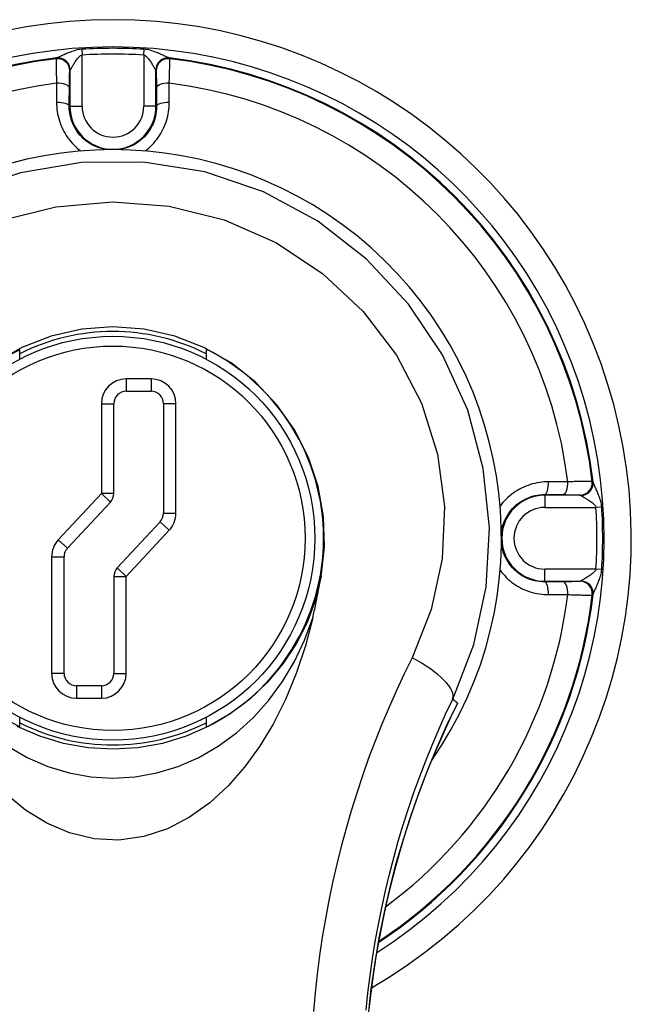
# Model space of a CAD drawing. Header units: inches. Extents: x 18 to 169, y 12 to 113.
# Tile 19 of 27: x 104.559 to 105.543, y 62.259 to 63.843. Entities that reach past the tile are written whole.
import ezdxf

# ---------------------------------------------------------------- set-up
doc = ezdxf.new("R2010")
doc.units = ezdxf.units.IN
doc.header["$MEASUREMENT"] = 0
doc.layers.add('Visible Edges(ANSI)', color=7, linetype='Continuous', lineweight=25)
doc.layers.add('Visible Tangent Edges(ANSI)', color=7, linetype='Continuous', lineweight=25)

msp = doc.modelspace()

# ---------------------------------------------------------------- linework, layer by layer
at = {"layer": 'Visible Edges(ANSI)'}
for p, q in [((104.5586, 63.2968), (104.5586, 63.3118)), ((104.8586, 63.3128), (104.8586, 63.2968)), ((104.73, 63.2451), (104.77, 63.2451)), ((104.71, 63.0804), (104.71, 63.2251)), ((104.79, 63.2251), (104.79, 63.0489)), ((104.6354, 62.9925), (104.7046, 63.0668)), ((104.7846, 63.0352), (104.7154, 62.961)), ((104.63, 62.7914), (104.63, 62.9788)), ((104.71, 62.9473), (104.71, 62.7914)), ((104.69, 62.7714), (104.65, 62.7714)), ((104.5586, 62.7057), (104.5586, 62.7206)), ((104.8586, 62.7206), (104.8586, 62.7047))]:
    msp.add_line(p, q, dxfattribs=at)
at = {"layer": 'Visible Edges(ANSI)', "flags": 128}
for points in [[(105.0437, 62.9468), (105.0489, 62.995), (105.0473, 63.0437), (105.0387, 63.0919), (105.0231, 63.1386), (105.0009, 63.1828), (104.9723, 63.2235), (104.938, 63.2598), (104.8987, 63.2907), (104.855, 63.3156), (104.8081, 63.3338), (104.7589, 63.345), (104.7086, 63.3487), (104.6584, 63.345), (104.6092, 63.3339), (104.5623, 63.3157), (104.5186, 63.2907)], [(105.0301, 62.8809), (105.0307, 62.8836), (105.0313, 62.8864), (105.0319, 62.8891), (105.0326, 62.8919), (105.0332, 62.8946), (105.0338, 62.8974), (105.0344, 62.9001), (105.035, 62.9029), (105.0355, 62.9057), (105.0361, 62.9084), (105.0367, 62.9112), (105.0373, 62.9139), (105.0378, 62.9167), (105.0384, 62.9194), (105.039, 62.9222), (105.0395, 62.925), (105.0401, 62.9277), (105.0406, 62.9304), (105.0411, 62.9332), (105.0416, 62.9359), (105.0422, 62.9386), (105.0427, 62.9414), (105.0432, 62.9441), (105.0437, 62.9468)], [(105.0301, 62.8809), (105.0182, 62.8355), (105.0034, 62.7912), (104.9861, 62.7492), (104.9663, 62.7099), (104.9444, 62.6735), (104.9203, 62.6403), (104.894, 62.6104), (104.8646, 62.5833), (104.832, 62.56), (104.7964, 62.5415), (104.7583, 62.5289), (104.7183, 62.5233), (104.6782, 62.5253), (104.6389, 62.5346), (104.6021, 62.5503), (104.5681, 62.5714), (104.5362, 62.5976)], [(105.1127, 62.1011), (105.1134, 62.1464), (105.1155, 62.1914), (105.119, 62.2359), (105.1237, 62.2798), (105.1298, 62.323), (105.1369, 62.3654), (105.1453, 62.407), (105.1546, 62.4476), (105.165, 62.4875), (105.1764, 62.5265), (105.1887, 62.5645), (105.2018, 62.6016), (105.2156, 62.6377), (105.2302, 62.6728), (105.2454, 62.7068), (105.2611, 62.7398)], [(105.2629, 62.7434), (105.2628, 62.7432), (105.2628, 62.7431), (105.2627, 62.7429), (105.2626, 62.7428), (105.2625, 62.7426), (105.2625, 62.7425), (105.2624, 62.7423), (105.2623, 62.7422), (105.2622, 62.742), (105.2622, 62.7419), (105.2621, 62.7417), (105.262, 62.7416), (105.2619, 62.7414), (105.2619, 62.7413), (105.2618, 62.7411), (105.2617, 62.741), (105.2617, 62.7408), (105.2616, 62.7407), (105.2615, 62.7405), (105.2614, 62.7404), (105.2614, 62.7402), (105.2613, 62.7401), (105.2612, 62.7399), (105.2611, 62.7398)]]:
    msp.add_lwpolyline(points, dxfattribs=at)
at = {"layer": 'Visible Edges(ANSI)'}
msp.add_circle((104.7086, 63.0087), 0.3248, dxfattribs=at)
for centre, radius, start, end in [((104.7086, 63.0087), 0.834, 299.9141, 240.0859), ((104.7086, 63.0087), 0.625, 325.0605, 214.9395), ((104.7086, 63.0087), 0.3325, 63.1831, 116.8169), ((104.7086, 63.0087), 0.3382, 116.3321, 243.6679), ((104.7086, 63.0087), 0.339, 296.2591, 63.7409), ((104.73, 63.2251), 0.02, 90, 180), ((104.77, 63.2251), 0.02, 0, 90), ((104.69, 63.0804), 0.02, 317.0025, 0), ((104.77, 63.0489), 0.02, 317.0025, 0), ((104.65, 62.9788), 0.02, 137.0025, 180), ((104.73, 62.9473), 0.02, 137.0025, 180), ((104.65, 62.7914), 0.02, 180, 270), ((104.69, 62.7914), 0.02, 270, 0), ((104.7086, 63.0087), 0.3325, 243.1831, 296.8169)]:
    msp.add_arc(centre, radius, start, end, dxfattribs=at)
at = {"layer": 'Visible Tangent Edges(ANSI)'}
for p, q in [((104.6584, 63.7952), (104.659, 63.7858)), ((104.7581, 63.7858), (104.7587, 63.7952)), ((104.6174, 63.7806), (104.6172, 63.7799)), ((104.659, 63.7035), (104.659, 63.7858)), ((104.7581, 63.7858), (104.7581, 63.7035)), ((104.8, 63.7799), (104.7998, 63.7806)), ((104.6392, 63.7604), (104.6393, 63.7611)), ((104.6393, 63.7611), (104.6393, 63.7035)), ((104.7778, 63.7611), (104.778, 63.7604)), ((104.7778, 63.7035), (104.7778, 63.7611)), ((104.6383, 63.7035), (104.6393, 63.7035)), ((104.6393, 63.7035), (104.659, 63.7035)), ((104.7778, 63.7035), (104.7581, 63.7035)), ((104.7788, 63.7035), (104.7778, 63.7035)), ((104.73, 63.2651), (104.73, 63.2451)), ((104.77, 63.2651), (104.73, 63.2651)), ((104.77, 63.2651), (104.77, 63.2451)), ((104.69, 63.2251), (104.71, 63.2251)), ((104.69, 63.2251), (104.69, 63.0804)), ((104.81, 63.2251), (104.79, 63.2251)), ((104.81, 63.0489), (104.81, 63.2251)), ((105.4805, 63.1), (105.4798, 63.1001)), ((104.69, 63.0804), (104.6207, 63.0061)), ((104.71, 63.0804), (104.69, 63.0804)), ((104.69, 63.0804), (104.7046, 63.0668)), ((105.4034, 63.079), (105.4034, 63.078)), ((105.461, 63.078), (105.4034, 63.078)), ((105.4034, 63.078), (105.4034, 63.0583)), ((105.4603, 63.0781), (105.461, 63.078)), ((104.79, 63.0489), (104.81, 63.0489)), ((105.4034, 63.0583), (105.4857, 63.0583)), ((105.495, 63.0589), (105.4857, 63.0583)), ((104.7846, 63.0352), (104.7992, 63.0216)), ((104.73, 62.9473), (104.7992, 63.0216)), ((104.6207, 63.0061), (104.6354, 62.9925)), ((104.61, 62.9788), (104.63, 62.9788)), ((104.61, 62.9788), (104.61, 62.7914)), ((104.73, 62.9473), (104.7154, 62.961)), ((105.4857, 62.9592), (105.4034, 62.9592)), ((105.4034, 62.9395), (105.4034, 62.9592)), ((105.495, 62.9586), (105.4857, 62.9592)), ((104.71, 62.9473), (104.73, 62.9473)), ((104.73, 62.7914), (104.73, 62.9473)), ((105.4034, 62.9395), (105.461, 62.9395)), ((105.4034, 62.9385), (105.4034, 62.9395)), ((105.461, 62.9395), (105.4603, 62.9393)), ((105.4798, 62.9173), (105.4805, 62.9175)), ((104.63, 62.7914), (104.61, 62.7914)), ((104.71, 62.7914), (104.73, 62.7914)), ((104.65, 62.7714), (104.65, 62.7514)), ((104.69, 62.7714), (104.69, 62.7514)), ((104.65, 62.7514), (104.69, 62.7514))]:
    msp.add_line(p, q, dxfattribs=at)
at = {"layer": 'Visible Tangent Edges(ANSI)', "flags": 128}
for points in [[(104.6584, 63.7952), (104.6559, 63.7949), (104.6535, 63.7946), (104.6511, 63.7941), (104.6488, 63.7935), (104.6466, 63.7929), (104.6444, 63.7922), (104.6423, 63.7914), (104.6403, 63.7907), (104.6384, 63.7899), (104.6365, 63.7892), (104.6346, 63.7884), (104.6329, 63.7876), (104.6312, 63.7869), (104.6295, 63.7862), (104.628, 63.7855), (104.6265, 63.7848), (104.625, 63.7841), (104.6237, 63.7835), (104.6225, 63.783), (104.6213, 63.7825), (104.6203, 63.782), (104.6194, 63.7817), (104.6187, 63.7814), (104.6181, 63.7812)], [(104.799, 63.7812), (104.7985, 63.7814), (104.7977, 63.7817), (104.7968, 63.782), (104.7958, 63.7825), (104.7947, 63.783), (104.7935, 63.7835), (104.7921, 63.7841), (104.7907, 63.7848), (104.7892, 63.7855), (104.7876, 63.7862), (104.786, 63.7869), (104.7843, 63.7876), (104.7825, 63.7884), (104.7807, 63.7892), (104.7788, 63.7899), (104.7769, 63.7907), (104.7748, 63.7914), (104.7728, 63.7922), (104.7706, 63.7929), (104.7684, 63.7935), (104.7661, 63.7941), (104.7637, 63.7946), (104.7612, 63.7949), (104.7587, 63.7952)], [(104.6172, 63.7799), (104.6172, 63.7796), (104.6171, 63.7792), (104.6171, 63.7787), (104.6171, 63.778), (104.6171, 63.7772), (104.6171, 63.7762), (104.6171, 63.7751), (104.6171, 63.7739), (104.6171, 63.7726), (104.6171, 63.7712), (104.6172, 63.7696), (104.6172, 63.7679), (104.6172, 63.7661), (104.6173, 63.7642), (104.6173, 63.7623), (104.6174, 63.7602), (104.6174, 63.758), (104.6175, 63.7557), (104.6175, 63.7534), (104.6176, 63.7509), (104.6177, 63.7484), (104.6177, 63.7459), (104.6178, 63.7432), (104.6179, 63.7405)], [(104.6181, 63.7812), (104.6181, 63.7812), (104.618, 63.7812), (104.6179, 63.7811), (104.6179, 63.7811), (104.6179, 63.7811), (104.6178, 63.781), (104.6178, 63.781), (104.6177, 63.781), (104.6177, 63.781), (104.6176, 63.7809), (104.6176, 63.7809), (104.6176, 63.7809), (104.6175, 63.7809), (104.6175, 63.7808), (104.6175, 63.7808), (104.6175, 63.7808), (104.6174, 63.7808), (104.6174, 63.7807), (104.6174, 63.7807), (104.6174, 63.7807), (104.6174, 63.7807), (104.6174, 63.7807), (104.6174, 63.7806), (104.6174, 63.7806)], [(104.6397, 63.7617), (104.64, 63.762), (104.6403, 63.7625), (104.6408, 63.7631), (104.6412, 63.7639), (104.6418, 63.7647), (104.6423, 63.7657), (104.643, 63.7667), (104.6436, 63.7679), (104.6443, 63.7691), (104.6451, 63.7703), (104.6459, 63.7716), (104.6467, 63.7729), (104.6475, 63.7743), (104.6484, 63.7756), (104.6493, 63.777), (104.6502, 63.7783), (104.6512, 63.7796), (104.6522, 63.7809), (104.6532, 63.7821), (104.6543, 63.7832), (104.6554, 63.7842), (104.6566, 63.785), (104.6578, 63.7855), (104.659, 63.7858)], [(104.7581, 63.7858), (104.7594, 63.7855), (104.7606, 63.785), (104.7617, 63.7842), (104.7629, 63.7832), (104.7639, 63.7821), (104.765, 63.7809), (104.766, 63.7796), (104.767, 63.7783), (104.7679, 63.777), (104.7688, 63.7756), (104.7697, 63.7743), (104.7705, 63.7729), (104.7713, 63.7716), (104.7721, 63.7703), (104.7728, 63.7691), (104.7735, 63.7679), (104.7742, 63.7667), (104.7748, 63.7657), (104.7754, 63.7647), (104.7759, 63.7639), (104.7764, 63.7631), (104.7768, 63.7625), (104.7772, 63.762), (104.7775, 63.7617)], [(104.7998, 63.7806), (104.7998, 63.7806), (104.7998, 63.7807), (104.7998, 63.7807), (104.7998, 63.7807), (104.7997, 63.7807), (104.7997, 63.7807), (104.7997, 63.7808), (104.7997, 63.7808), (104.7997, 63.7808), (104.7996, 63.7808), (104.7996, 63.7809), (104.7996, 63.7809), (104.7995, 63.7809), (104.7995, 63.7809), (104.7995, 63.781), (104.7994, 63.781), (104.7994, 63.781), (104.7994, 63.781), (104.7993, 63.7811), (104.7993, 63.7811), (104.7992, 63.7811), (104.7992, 63.7812), (104.7991, 63.7812), (104.799, 63.7812)], [(104.7992, 63.7405), (104.7993, 63.7432), (104.7994, 63.7459), (104.7995, 63.7484), (104.7996, 63.7509), (104.7996, 63.7534), (104.7997, 63.7557), (104.7997, 63.758), (104.7998, 63.7602), (104.7998, 63.7623), (104.7999, 63.7642), (104.7999, 63.7661), (104.8, 63.7679), (104.8, 63.7696), (104.8, 63.7712), (104.8, 63.7726), (104.8, 63.7739), (104.8001, 63.7751), (104.8001, 63.7762), (104.8001, 63.7772), (104.8, 63.778), (104.8, 63.7787), (104.8, 63.7792), (104.8, 63.7796), (104.8, 63.7799)], [(104.6385, 63.733), (104.6385, 63.7349), (104.6386, 63.7367), (104.6386, 63.7385), (104.6386, 63.7402), (104.6386, 63.7419), (104.6386, 63.7436), (104.6387, 63.7452), (104.6387, 63.7467), (104.6387, 63.7481), (104.6387, 63.7495), (104.6388, 63.7508), (104.6388, 63.7521), (104.6388, 63.7532), (104.6389, 63.7543), (104.6389, 63.7553), (104.6389, 63.7562), (104.6389, 63.7571), (104.639, 63.7578), (104.639, 63.7585), (104.639, 63.7591), (104.6391, 63.7595), (104.6391, 63.7599), (104.6392, 63.7602), (104.6392, 63.7604)], [(104.6393, 63.7611), (104.6393, 63.7611), (104.6394, 63.7612), (104.6394, 63.7612), (104.6394, 63.7612), (104.6394, 63.7612), (104.6394, 63.7613), (104.6394, 63.7613), (104.6394, 63.7613), (104.6394, 63.7613), (104.6394, 63.7613), (104.6394, 63.7614), (104.6395, 63.7614), (104.6395, 63.7614), (104.6395, 63.7614), (104.6395, 63.7615), (104.6395, 63.7615), (104.6395, 63.7615), (104.6396, 63.7615), (104.6396, 63.7616), (104.6396, 63.7616), (104.6396, 63.7616), (104.6397, 63.7617), (104.6397, 63.7617), (104.6397, 63.7617)], [(104.7775, 63.7617), (104.7775, 63.7617), (104.7775, 63.7617), (104.7775, 63.7616), (104.7776, 63.7616), (104.7776, 63.7616), (104.7776, 63.7615), (104.7776, 63.7615), (104.7776, 63.7615), (104.7777, 63.7615), (104.7777, 63.7614), (104.7777, 63.7614), (104.7777, 63.7614), (104.7777, 63.7614), (104.7777, 63.7613), (104.7778, 63.7613), (104.7778, 63.7613), (104.7778, 63.7613), (104.7778, 63.7613), (104.7778, 63.7612), (104.7778, 63.7612), (104.7778, 63.7612), (104.7778, 63.7612), (104.7778, 63.7611), (104.7778, 63.7611)], [(104.778, 63.7604), (104.778, 63.7602), (104.778, 63.7599), (104.7781, 63.7595), (104.7781, 63.7591), (104.7781, 63.7585), (104.7782, 63.7578), (104.7782, 63.7571), (104.7782, 63.7562), (104.7783, 63.7553), (104.7783, 63.7543), (104.7783, 63.7532), (104.7784, 63.7521), (104.7784, 63.7508), (104.7784, 63.7495), (104.7785, 63.7481), (104.7785, 63.7467), (104.7785, 63.7452), (104.7785, 63.7436), (104.7785, 63.7419), (104.7786, 63.7402), (104.7786, 63.7385), (104.7786, 63.7367), (104.7786, 63.7349), (104.7786, 63.733)], [(104.6179, 63.7405), (104.6179, 63.7393), (104.6179, 63.738), (104.6179, 63.7367), (104.6179, 63.7354), (104.6179, 63.7342), (104.6179, 63.7329), (104.6179, 63.7316), (104.6179, 63.7303), (104.6179, 63.729), (104.6179, 63.7278), (104.6179, 63.7265), (104.6179, 63.7252), (104.6179, 63.7239), (104.6179, 63.7226), (104.6179, 63.7213), (104.6179, 63.72), (104.6179, 63.7187), (104.6179, 63.7174), (104.6179, 63.7161), (104.6179, 63.7148), (104.6179, 63.7135), (104.6179, 63.7122), (104.6179, 63.7109), (104.6179, 63.7096)], [(104.6383, 63.7035), (104.6383, 63.7048), (104.6384, 63.706), (104.6384, 63.7073), (104.6384, 63.7085), (104.6384, 63.7097), (104.6384, 63.711), (104.6384, 63.7122), (104.6384, 63.7134), (104.6384, 63.7147), (104.6384, 63.7159), (104.6384, 63.7171), (104.6384, 63.7184), (104.6384, 63.7196), (104.6384, 63.7208), (104.6385, 63.7221), (104.6385, 63.7233), (104.6385, 63.7245), (104.6385, 63.7257), (104.6385, 63.7269), (104.6385, 63.7282), (104.6385, 63.7294), (104.6385, 63.7306), (104.6385, 63.7318), (104.6385, 63.733)], [(104.7786, 63.733), (104.7786, 63.7318), (104.7787, 63.7306), (104.7787, 63.7294), (104.7787, 63.7282), (104.7787, 63.7269), (104.7787, 63.7257), (104.7787, 63.7245), (104.7787, 63.7233), (104.7787, 63.7221), (104.7787, 63.7208), (104.7787, 63.7196), (104.7787, 63.7184), (104.7787, 63.7171), (104.7787, 63.7159), (104.7788, 63.7147), (104.7788, 63.7134), (104.7788, 63.7122), (104.7788, 63.711), (104.7788, 63.7097), (104.7788, 63.7085), (104.7788, 63.7073), (104.7788, 63.706), (104.7788, 63.7048), (104.7788, 63.7035)], [(104.7993, 63.7096), (104.7993, 63.7109), (104.7993, 63.7122), (104.7993, 63.7135), (104.7993, 63.7148), (104.7993, 63.7161), (104.7993, 63.7174), (104.7993, 63.7187), (104.7993, 63.72), (104.7993, 63.7213), (104.7993, 63.7226), (104.7993, 63.7239), (104.7993, 63.7252), (104.7993, 63.7265), (104.7993, 63.7278), (104.7993, 63.729), (104.7993, 63.7303), (104.7993, 63.7316), (104.7993, 63.7329), (104.7993, 63.7342), (104.7993, 63.7354), (104.7993, 63.7367), (104.7993, 63.738), (104.7993, 63.7393), (104.7992, 63.7405)], [(104.6179, 63.7096), (104.6179, 63.7059), (104.6182, 63.7022), (104.6185, 63.6985), (104.619, 63.6948), (104.6196, 63.6912), (104.6204, 63.6875), (104.6213, 63.6839), (104.6224, 63.6803), (104.6236, 63.6767), (104.6249, 63.6732), (104.6264, 63.6697), (104.628, 63.6662), (104.6297, 63.6629), (104.6316, 63.6596), (104.6336, 63.6563), (104.6357, 63.6532), (104.638, 63.6501), (104.6404, 63.6471), (104.6429, 63.6443), (104.6455, 63.6415), (104.6482, 63.6389), (104.651, 63.6363), (104.6539, 63.6339), (104.6569, 63.6316)], [(104.6987, 63.6337), (104.6945, 63.6344), (104.6903, 63.6354), (104.6863, 63.6366), (104.6822, 63.6381), (104.6783, 63.6398), (104.6746, 63.6417), (104.6709, 63.6439), (104.6674, 63.6463), (104.664, 63.6489), (104.6608, 63.6517), (104.6578, 63.6547), (104.6549, 63.6578), (104.6523, 63.6611), (104.6499, 63.6646), (104.6477, 63.6681), (104.6457, 63.6718), (104.6439, 63.6756), (104.6424, 63.6795), (104.6412, 63.6834), (104.6401, 63.6874), (104.6393, 63.6914), (104.6388, 63.6954), (104.6384, 63.6995), (104.6383, 63.7035)], [(104.7788, 63.7035), (104.7787, 63.6995), (104.7784, 63.6954), (104.7778, 63.6914), (104.777, 63.6873), (104.776, 63.6833), (104.7747, 63.6794), (104.7731, 63.6755), (104.7714, 63.6718), (104.7694, 63.6681), (104.7672, 63.6645), (104.7648, 63.6611), (104.7622, 63.6578), (104.7594, 63.6546), (104.7564, 63.6517), (104.7532, 63.6489), (104.7498, 63.6463), (104.7463, 63.6439), (104.7426, 63.6417), (104.7388, 63.6398), (104.7349, 63.6381), (104.7309, 63.6366), (104.7268, 63.6354), (104.7227, 63.6344), (104.7184, 63.6337)], [(104.7602, 63.6316), (104.7632, 63.6339), (104.7661, 63.6363), (104.7689, 63.6388), (104.7717, 63.6415), (104.7742, 63.6442), (104.7767, 63.6471), (104.7791, 63.6501), (104.7813, 63.6531), (104.7835, 63.6563), (104.7855, 63.6595), (104.7873, 63.6628), (104.7891, 63.6662), (104.7907, 63.6696), (104.7922, 63.6731), (104.7935, 63.6766), (104.7947, 63.6802), (104.7958, 63.6838), (104.7967, 63.6874), (104.7975, 63.6911), (104.7982, 63.6948), (104.7987, 63.6985), (104.799, 63.7022), (104.7992, 63.7059), (104.7993, 63.7096)], [(105.2552, 62.75), (105.2891, 62.8377), (105.3091, 62.9303), (105.3144, 63.0253), (105.3045, 63.1208), (105.2794, 63.2145), (105.2389, 63.3036), (105.184, 63.3853), (105.1164, 63.4576), (105.038, 63.5185), (104.9506, 63.566), (104.8562, 63.5979), (104.7578, 63.6134), (104.6582, 63.6128), (104.5599, 63.5965), (104.4657, 63.5649)], [(104.5285, 63.5199), (104.6169, 63.542), (104.708, 63.5498), (104.7992, 63.543), (104.8878, 63.5211), (104.9709, 63.4843), (105.046, 63.4344), (105.1113, 63.3734), (105.165, 63.3032), (105.2053, 63.2258), (105.2309, 63.1437), (105.2419, 63.0595), (105.2385, 62.9756), (105.2208, 62.8939), (105.1899, 62.8166)], [(105.4094, 63.0994), (105.4058, 63.0994), (105.4021, 63.0992), (105.3984, 63.0988), (105.3947, 63.0983), (105.391, 63.0977), (105.3873, 63.0969), (105.3837, 63.096), (105.3801, 63.0949), (105.3765, 63.0937), (105.373, 63.0924), (105.3695, 63.0909), (105.366, 63.0893), (105.3627, 63.0876), (105.3594, 63.0857), (105.3561, 63.0837), (105.353, 63.0815), (105.3499, 63.0793), (105.347, 63.0769), (105.3441, 63.0744), (105.3413, 63.0718), (105.3387, 63.0691), (105.3361, 63.0663), (105.3337, 63.0634), (105.3315, 63.0604)], [(105.4404, 63.0994), (105.4391, 63.0994), (105.4378, 63.0994), (105.4366, 63.0994), (105.4353, 63.0994), (105.434, 63.0994), (105.4327, 63.0994), (105.4315, 63.0994), (105.4302, 63.0994), (105.4289, 63.0994), (105.4276, 63.0994), (105.4263, 63.0994), (105.425, 63.0994), (105.4237, 63.0994), (105.4224, 63.0994), (105.4211, 63.0994), (105.4199, 63.0994), (105.4186, 63.0994), (105.4173, 63.0994), (105.416, 63.0994), (105.4147, 63.0994), (105.4134, 63.0994), (105.412, 63.0994), (105.4107, 63.0994), (105.4094, 63.0994)], [(105.4798, 63.1001), (105.4795, 63.1001), (105.4791, 63.1002), (105.4785, 63.1002), (105.4778, 63.1002), (105.477, 63.1002), (105.476, 63.1002), (105.475, 63.1002), (105.4738, 63.1002), (105.4724, 63.1002), (105.471, 63.1002), (105.4694, 63.1001), (105.4677, 63.1001), (105.466, 63.1001), (105.4641, 63.1), (105.4621, 63.1), (105.46, 63.1), (105.4578, 63.0999), (105.4555, 63.0998), (105.4532, 63.0998), (105.4508, 63.0997), (105.4483, 63.0996), (105.4457, 63.0996), (105.4431, 63.0995), (105.4404, 63.0994)], [(105.4811, 63.0992), (105.481, 63.0993), (105.481, 63.0993), (105.481, 63.0994), (105.4809, 63.0994), (105.4809, 63.0995), (105.4809, 63.0995), (105.4809, 63.0996), (105.4808, 63.0996), (105.4808, 63.0996), (105.4808, 63.0997), (105.4808, 63.0997), (105.4807, 63.0997), (105.4807, 63.0998), (105.4807, 63.0998), (105.4807, 63.0998), (105.4806, 63.0998), (105.4806, 63.0999), (105.4806, 63.0999), (105.4806, 63.0999), (105.4806, 63.0999), (105.4805, 63.0999), (105.4805, 63.0999), (105.4805, 63.0999), (105.4805, 63.1)], [(105.495, 63.0589), (105.4948, 63.0614), (105.4944, 63.0638), (105.4939, 63.0662), (105.4933, 63.0685), (105.4927, 63.0708), (105.492, 63.0729), (105.4913, 63.075), (105.4906, 63.077), (105.4898, 63.079), (105.489, 63.0808), (105.4883, 63.0827), (105.4875, 63.0844), (105.4867, 63.0861), (105.486, 63.0878), (105.4853, 63.0894), (105.4846, 63.0909), (105.484, 63.0923), (105.4834, 63.0936), (105.4828, 63.0949), (105.4823, 63.096), (105.4819, 63.097), (105.4815, 63.0979), (105.4812, 63.0986), (105.4811, 63.0992)], [(105.3336, 63.0185), (105.3343, 63.0227), (105.3353, 63.0269), (105.3365, 63.031), (105.338, 63.035), (105.3397, 63.0389), (105.3416, 63.0427), (105.3438, 63.0464), (105.3462, 63.0499), (105.3487, 63.0533), (105.3515, 63.0565), (105.3545, 63.0595), (105.3576, 63.0624), (105.3609, 63.065), (105.3644, 63.0674), (105.3679, 63.0696), (105.3716, 63.0716), (105.3754, 63.0734), (105.3793, 63.0749), (105.3832, 63.0762), (105.3872, 63.0772), (105.3912, 63.078), (105.3953, 63.0786), (105.3993, 63.0789), (105.4034, 63.079)], [(105.4034, 63.079), (105.4046, 63.079), (105.4059, 63.079), (105.4071, 63.079), (105.4083, 63.0789), (105.4096, 63.0789), (105.4108, 63.0789), (105.4121, 63.0789), (105.4133, 63.0789), (105.4145, 63.0789), (105.4158, 63.0789), (105.417, 63.0789), (105.4182, 63.0789), (105.4194, 63.0789), (105.4207, 63.0789), (105.4219, 63.0789), (105.4231, 63.0789), (105.4243, 63.0788), (105.4256, 63.0788), (105.4268, 63.0788), (105.428, 63.0788), (105.4292, 63.0788), (105.4304, 63.0788), (105.4316, 63.0788), (105.4328, 63.0788)], [(105.4328, 63.0788), (105.4347, 63.0788), (105.4365, 63.0788), (105.4383, 63.0787), (105.4401, 63.0787), (105.4418, 63.0787), (105.4434, 63.0787), (105.445, 63.0787), (105.4465, 63.0786), (105.448, 63.0786), (105.4493, 63.0786), (105.4507, 63.0786), (105.4519, 63.0785), (105.4531, 63.0785), (105.4542, 63.0785), (105.4552, 63.0784), (105.4561, 63.0784), (105.4569, 63.0784), (105.4577, 63.0783), (105.4583, 63.0783), (105.4589, 63.0783), (105.4594, 63.0782), (105.4598, 63.0782), (105.4601, 63.0782), (105.4603, 63.0781)], [(105.461, 63.078), (105.461, 63.078), (105.461, 63.078), (105.461, 63.078), (105.4611, 63.078), (105.4611, 63.0779), (105.4611, 63.0779), (105.4611, 63.0779), (105.4611, 63.0779), (105.4612, 63.0779), (105.4612, 63.0779), (105.4612, 63.0779), (105.4612, 63.0779), (105.4613, 63.0778), (105.4613, 63.0778), (105.4613, 63.0778), (105.4613, 63.0778), (105.4614, 63.0778), (105.4614, 63.0778), (105.4614, 63.0777), (105.4614, 63.0777), (105.4615, 63.0777), (105.4615, 63.0777), (105.4615, 63.0776), (105.4616, 63.0776)], [(105.4616, 63.0776), (105.4619, 63.0773), (105.4623, 63.077), (105.463, 63.0766), (105.4637, 63.0761), (105.4646, 63.0756), (105.4655, 63.075), (105.4666, 63.0743), (105.4677, 63.0737), (105.4689, 63.073), (105.4701, 63.0722), (105.4714, 63.0714), (105.4727, 63.0706), (105.4741, 63.0698), (105.4755, 63.0689), (105.4768, 63.068), (105.4782, 63.0671), (105.4795, 63.0661), (105.4807, 63.0651), (105.4819, 63.0641), (105.483, 63.063), (105.484, 63.0619), (105.4848, 63.0607), (105.4854, 63.0595), (105.4857, 63.0583)], [(105.4034, 62.9385), (105.3993, 62.9386), (105.3953, 62.9389), (105.3912, 62.9395), (105.3872, 62.9403), (105.3832, 62.9413), (105.3793, 62.9426), (105.3754, 62.9441), (105.3717, 62.9458), (105.368, 62.9478), (105.3644, 62.95), (105.361, 62.9525), (105.3577, 62.9551), (105.3546, 62.958), (105.3516, 62.961), (105.3489, 62.9643), (105.3463, 62.9677), (105.3439, 62.9712), (105.3417, 62.9748), (105.3398, 62.9786), (105.338, 62.9825), (105.3365, 62.9865), (105.3353, 62.9906), (105.3343, 62.9947), (105.3335, 62.9989)], [(105.3317, 62.9572), (105.3339, 62.9542), (105.3364, 62.9513), (105.3389, 62.9485), (105.3415, 62.9457), (105.3442, 62.9431), (105.3471, 62.9406), (105.35, 62.9382), (105.3531, 62.9359), (105.3562, 62.9338), (105.3594, 62.9317), (105.3627, 62.9299), (105.3661, 62.9281), (105.3695, 62.9265), (105.373, 62.925), (105.3765, 62.9237), (105.3801, 62.9225), (105.3837, 62.9215), (105.3873, 62.9206), (105.391, 62.9198), (105.3947, 62.9192), (105.3984, 62.9187), (105.4021, 62.9183), (105.4058, 62.9181), (105.4094, 62.918)], [(105.4857, 62.9592), (105.4854, 62.9579), (105.4848, 62.9567), (105.484, 62.9556), (105.483, 62.9544), (105.4819, 62.9534), (105.4807, 62.9523), (105.4794, 62.9513), (105.4781, 62.9504), (105.4768, 62.9494), (105.4754, 62.9485), (105.4741, 62.9477), (105.4727, 62.9468), (105.4714, 62.946), (105.4701, 62.9452), (105.4689, 62.9445), (105.4677, 62.9438), (105.4666, 62.9431), (105.4655, 62.9425), (105.4646, 62.9419), (105.4637, 62.9414), (105.463, 62.9409), (105.4623, 62.9405), (105.4619, 62.9401), (105.4616, 62.9399)], [(105.4811, 62.9183), (105.4812, 62.9188), (105.4815, 62.9196), (105.4819, 62.9205), (105.4823, 62.9215), (105.4828, 62.9226), (105.4834, 62.9238), (105.484, 62.9252), (105.4846, 62.9266), (105.4853, 62.9281), (105.486, 62.9297), (105.4867, 62.9313), (105.4875, 62.933), (105.4882, 62.9348), (105.489, 62.9366), (105.4898, 62.9385), (105.4905, 62.9405), (105.4913, 62.9425), (105.492, 62.9446), (105.4927, 62.9467), (105.4933, 62.9489), (105.4939, 62.9512), (105.4944, 62.9536), (105.4948, 62.9561), (105.495, 62.9586)], [(105.0436, 62.9477), (105.0344, 62.9095), (105.0209, 62.8734), (105.0034, 62.8389), (104.982, 62.8066), (104.957, 62.7767), (104.9287, 62.7498), (104.8971, 62.7261), (104.8629, 62.7062), (104.8265, 62.6903), (104.7882, 62.6787), (104.7488, 62.6717), (104.7089, 62.6693), (104.6688, 62.6716), (104.6293, 62.6786), (104.5911, 62.6902), (104.5546, 62.706)], [(105.4328, 62.9387), (105.4316, 62.9387), (105.4304, 62.9387), (105.4292, 62.9387), (105.428, 62.9386), (105.4268, 62.9386), (105.4256, 62.9386), (105.4243, 62.9386), (105.4231, 62.9386), (105.4219, 62.9386), (105.4207, 62.9386), (105.4194, 62.9386), (105.4182, 62.9386), (105.417, 62.9386), (105.4158, 62.9386), (105.4145, 62.9386), (105.4133, 62.9386), (105.4121, 62.9385), (105.4108, 62.9385), (105.4096, 62.9385), (105.4083, 62.9385), (105.4071, 62.9385), (105.4059, 62.9385), (105.4046, 62.9385), (105.4034, 62.9385)], [(105.4603, 62.9393), (105.4601, 62.9393), (105.4598, 62.9393), (105.4594, 62.9392), (105.4589, 62.9392), (105.4583, 62.9392), (105.4577, 62.9391), (105.4569, 62.9391), (105.4561, 62.9391), (105.4552, 62.939), (105.4542, 62.939), (105.4531, 62.939), (105.4519, 62.9389), (105.4507, 62.9389), (105.4494, 62.9389), (105.448, 62.9389), (105.4465, 62.9388), (105.445, 62.9388), (105.4434, 62.9388), (105.4418, 62.9388), (105.4401, 62.9387), (105.4383, 62.9387), (105.4365, 62.9387), (105.4347, 62.9387), (105.4328, 62.9387)], [(105.4616, 62.9399), (105.4615, 62.9398), (105.4615, 62.9398), (105.4615, 62.9398), (105.4614, 62.9398), (105.4614, 62.9397), (105.4614, 62.9397), (105.4614, 62.9397), (105.4613, 62.9397), (105.4613, 62.9397), (105.4613, 62.9396), (105.4613, 62.9396), (105.4612, 62.9396), (105.4612, 62.9396), (105.4612, 62.9396), (105.4612, 62.9396), (105.4611, 62.9396), (105.4611, 62.9395), (105.4611, 62.9395), (105.4611, 62.9395), (105.4611, 62.9395), (105.461, 62.9395), (105.461, 62.9395), (105.461, 62.9395), (105.461, 62.9395)], [(105.4094, 62.918), (105.4107, 62.918), (105.412, 62.918), (105.4134, 62.918), (105.4147, 62.918), (105.416, 62.918), (105.4173, 62.918), (105.4186, 62.918), (105.4199, 62.918), (105.4211, 62.918), (105.4224, 62.918), (105.4237, 62.918), (105.425, 62.918), (105.4263, 62.918), (105.4276, 62.918), (105.4289, 62.918), (105.4302, 62.918), (105.4315, 62.918), (105.4327, 62.918), (105.434, 62.9181), (105.4353, 62.9181), (105.4366, 62.9181), (105.4378, 62.9181), (105.4391, 62.9181), (105.4404, 62.9181)], [(105.4404, 62.9181), (105.4431, 62.918), (105.4457, 62.9179), (105.4483, 62.9178), (105.4508, 62.9178), (105.4532, 62.9177), (105.4556, 62.9176), (105.4579, 62.9176), (105.46, 62.9175), (105.4621, 62.9175), (105.4641, 62.9174), (105.466, 62.9174), (105.4678, 62.9174), (105.4694, 62.9173), (105.471, 62.9173), (105.4725, 62.9173), (105.4738, 62.9173), (105.475, 62.9173), (105.476, 62.9173), (105.477, 62.9173), (105.4778, 62.9173), (105.4785, 62.9173), (105.4791, 62.9173), (105.4795, 62.9173), (105.4798, 62.9173)], [(105.4805, 62.9175), (105.4805, 62.9175), (105.4805, 62.9175), (105.4805, 62.9175), (105.4806, 62.9176), (105.4806, 62.9176), (105.4806, 62.9176), (105.4806, 62.9176), (105.4806, 62.9176), (105.4807, 62.9176), (105.4807, 62.9177), (105.4807, 62.9177), (105.4807, 62.9177), (105.4808, 62.9178), (105.4808, 62.9178), (105.4808, 62.9178), (105.4808, 62.9179), (105.4809, 62.9179), (105.4809, 62.918), (105.4809, 62.918), (105.4809, 62.9181), (105.481, 62.9181), (105.481, 62.9182), (105.481, 62.9182), (105.4811, 62.9183)], [(104.5393, 62.6741), (104.5707, 62.6561), (104.6037, 62.6418), (104.638, 62.6314), (104.6732, 62.6251), (104.7087, 62.623), (104.7442, 62.6251), (104.7793, 62.6314), (104.8136, 62.6418), (104.8466, 62.6562), (104.878, 62.6742), (104.9075, 62.6957), (104.9348, 62.7204), (104.9595, 62.748), (104.9815, 62.7782), (105.0007, 62.8106), (105.0169, 62.8449), (105.03, 62.8808)], [(105.1899, 62.8166), (105.1771, 62.7904), (105.1647, 62.7638), (105.1528, 62.737), (105.1414, 62.7098), (105.1304, 62.6824), (105.12, 62.6547), (105.1101, 62.6268), (105.1008, 62.5987), (105.0919, 62.5704), (105.0836, 62.5418), (105.0759, 62.5131), (105.0687, 62.4842), (105.062, 62.4552), (105.0559, 62.426), (105.0504, 62.3966), (105.0454, 62.3671), (105.041, 62.3374), (105.0372, 62.3076), (105.0339, 62.2777), (105.0313, 62.2476)], [(105.1159, 62.2496), (105.1188, 62.2773), (105.1222, 62.305), (105.1262, 62.3326), (105.1306, 62.36), (105.1356, 62.3873), (105.141, 62.4144), (105.1469, 62.4414), (105.1534, 62.4682), (105.1603, 62.4948), (105.1677, 62.5213), (105.1756, 62.5476), (105.184, 62.5738), (105.1928, 62.5997), (105.2021, 62.6254), (105.2118, 62.6508), (105.222, 62.676), (105.2327, 62.701), (105.2437, 62.7256), (105.2552, 62.75)], [(105.2629, 62.7434), (105.2626, 62.7437), (105.2623, 62.7439), (105.2619, 62.7442), (105.2616, 62.7445), (105.2613, 62.7448), (105.261, 62.7451), (105.2606, 62.7453), (105.2603, 62.7456), (105.26, 62.7459), (105.2597, 62.7462), (105.2594, 62.7464), (105.259, 62.7467), (105.2587, 62.747), (105.2584, 62.7473), (105.2581, 62.7475), (105.2577, 62.7478), (105.2574, 62.7481), (105.2571, 62.7484), (105.2568, 62.7486), (105.2565, 62.7489), (105.2561, 62.7492), (105.2558, 62.7495), (105.2555, 62.7497), (105.2552, 62.75)], [(105.2629, 62.7434), (105.2522, 62.7214), (105.2418, 62.699), (105.2316, 62.6761), (105.2217, 62.6527), (105.2121, 62.6289), (105.2029, 62.6046), (105.1939, 62.5799), (105.1854, 62.5547), (105.1772, 62.5291), (105.1694, 62.5031), (105.1621, 62.4766), (105.1552, 62.4498), (105.1487, 62.4227), (105.1427, 62.3951), (105.1373, 62.3671), (105.1323, 62.3388), (105.1278, 62.31), (105.1239, 62.281), (105.1205, 62.2516)]]:
    msp.add_lwpolyline(points, dxfattribs=at)
at = {"layer": 'Visible Tangent Edges(ANSI)'}
msp.add_circle((104.7086, 63.0087), 0.3091, dxfattribs=at)
for centre, radius, start, end in [((104.7086, 63.0087), 0.7902, 302.4711, 237.5289), ((104.7086, 63.0087), 0.788, 86.3514, 93.6486), ((104.7086, 63.0087), 0.7778, 96.6798, 173.3202), ((104.7086, 63.0087), 0.7766, 96.7579, 173.2421), ((104.7086, 63.0087), 0.7787, 86.3514, 93.6486), ((104.7086, 63.0087), 0.7778, 6.6798, 83.3202), ((104.7086, 63.0087), 0.7766, 6.7579, 83.2421), ((104.7086, 63.0087), 0.7374, 97.0627, 172.9373), ((104.7086, 63.0087), 0.7374, 7.0627, 82.9373), ((104.7086, 63.7035), 0.0692, 180, 0), ((104.7086, 63.7035), 0.0496, 180, 0), ((104.73, 63.2251), 0.04, 90, 180), ((104.77, 63.2251), 0.04, 0, 90), ((105.4034, 63.0087), 0.0692, 90, 270), ((104.77, 63.0489), 0.04, 317.0025, 0), ((105.4034, 63.0087), 0.0496, 90, 270), ((104.7086, 63.0087), 0.7787, 356.3514, 3.6486), ((104.7086, 63.0087), 0.788, 356.3514, 3.6486), ((104.65, 62.9788), 0.04, 137.0025, 180), ((104.7086, 63.0087), 0.7778, 303.3134, 353.3202), ((104.7086, 63.0087), 0.7766, 303.3949, 353.2421), ((104.7086, 63.0087), 0.7374, 306.503, 352.9373), ((104.65, 62.7914), 0.04, 180, 270), ((104.69, 62.7914), 0.04, 270, 0)]:
    msp.add_arc(centre, radius, start, end, dxfattribs=at)
for centre, major_axis, ratio, start_param, end_param in [((104.6195, 63.7604), (0.0192, -0.0044), 0.997017, 0.2281, 1.915237), ((104.6197, 63.7611), (0.0192, -0.0044), 0.997018, 0.228124, 1.914949), ((104.6204, 63.7617), (-0.0087, 0.0177), 0.976901, 4.26551, 5.936313), ((104.7968, 63.7617), (0.0087, 0.0177), 0.976901, 0.346873, 2.017675), ((104.7975, 63.7611), (-0.0192, -0.0044), 0.997018, 4.368236, 6.055061), ((104.7977, 63.7604), (-0.0192, -0.0044), 0.997017, 4.367948, 6.055085), ((104.6188, 63.733), (0.0197, -0.0001), 0.383204, 0.018896, 1.621052), ((104.7983, 63.733), (-0.0197, -0.0001), 0.383204, 4.662134, 6.264289), ((104.6187, 63.7035), (0.0197, -0.0001), 0.308135, 0.018346, 1.612425), ((104.7985, 63.7035), (-0.0197, -0.0001), 0.308135, 4.67076, 6.264839), ((105.4034, 63.0987), (-0.0001, -0.0197), 0.308135, 0.018346, 1.612425), ((105.4328, 63.0985), (-0.0001, -0.0197), 0.383204, 0.018896, 1.621052), ((105.4603, 63.0978), (-0.0044, -0.0192), 0.997017, 0.2281, 1.915237), ((105.461, 63.0977), (-0.0044, -0.0192), 0.997018, 0.228124, 1.914949), ((105.4616, 63.0969), (0.0177, 0.0087), 0.976901, 4.26551, 5.936313), ((105.4034, 62.9188), (-0.0001, 0.0197), 0.308135, 4.67076, 6.264839), ((105.4328, 62.919), (-0.0001, 0.0197), 0.383204, 4.662134, 6.264289), ((105.4603, 62.9197), (-0.0044, 0.0192), 0.997017, 4.367948, 6.055085), ((105.461, 62.9198), (-0.0044, 0.0192), 0.997018, 4.368236, 6.055061), ((105.4616, 62.9205), (0.0177, -0.0087), 0.976901, 0.346873, 2.017675), ((105.1662, 62.7921), (0.0887, -0.0427), 0.330309, 0.018491, 1.461422)]:
    msp.add_ellipse(centre, major_axis=major_axis, ratio=ratio, start_param=start_param, end_param=end_param, dxfattribs=at)

doc.saveas('drawing.dxf')
